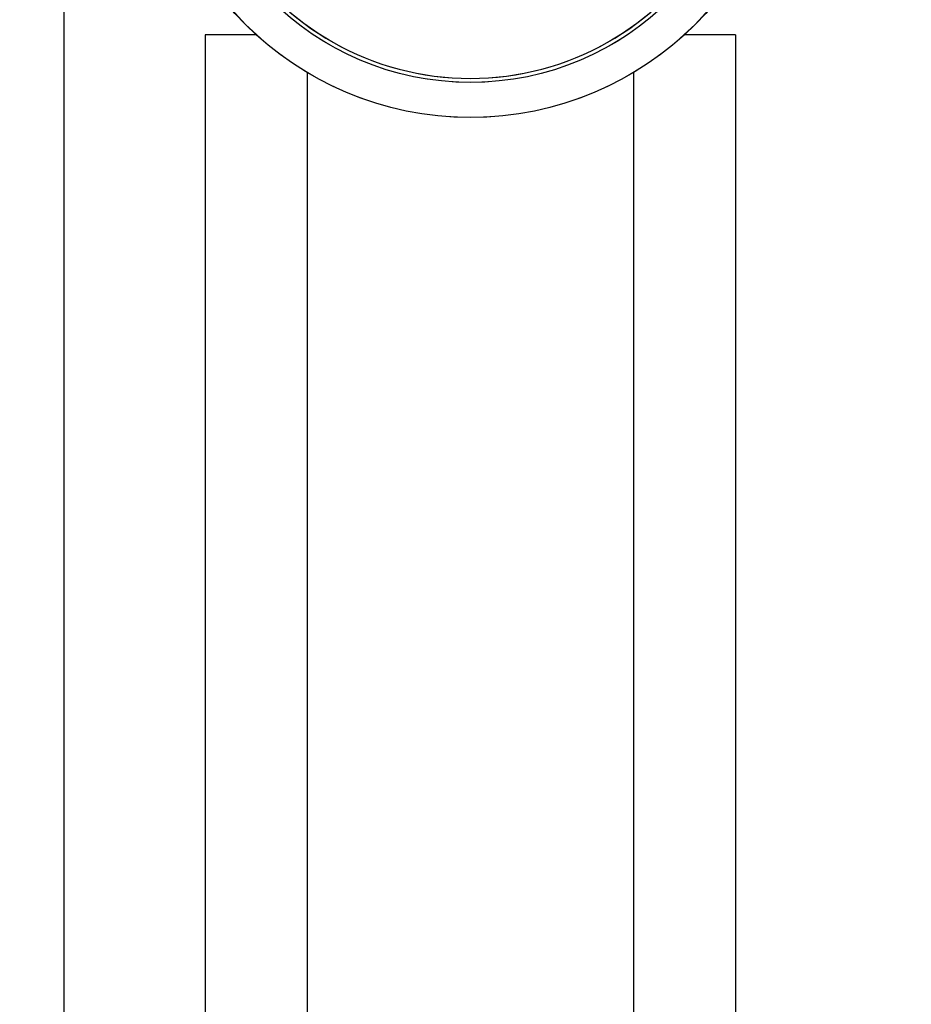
# Model space of a CAD drawing. Header units: inches. Extents: x 0.1 to 16.9, y 0.1 to 10.9.
# Tile 144 of 235: x 6.623 to 6.763, y 2.666 to 2.82. Entities that reach past the tile are written whole.
import ezdxf

# ---------------------------------------------------------------- set-up
doc = ezdxf.new("R2010")
doc.units = ezdxf.units.IN
doc.header["$MEASUREMENT"] = 0
doc.linetypes.add('PHANTOM', pattern=[0.49999999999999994, 0.25, -0.05, 0.05, -0.05, 0.05, -0.05])
doc.layers.add('FORMAT', color=7, linetype='Continuous')
doc.styles.add('SLDTEXTSTYLE0', font='TXT', dxfattribs={"width": 0.75})
doc.dimstyles.new('SLDDIMSTYLE5', dxfattribs={"dimtxt": 0.125, "dimasz": 0.13, "dimexe": 0, "dimexo": 0.0625, "dimgap": 0.03125, "dimtad": 0, "dimtih": 1, "dimtoh": 1, "dimlfac": 15, "dimrnd": 1e-09, "dimzin": 4, "dimdsep": 46, "dimtxsty": 'SLDTEXTSTYLE0', "dimsah": 1, "dimcen": 0.09, "dimadec": 0, "dimazin": 1, "dimtfac": 1, "dimtmove": 0, "dimatfit": 0, "dimfxl": 0, "dimfrac": 2, "dimtolj": 1, "dimtzin": 12, "dimarcsym": 0})

# ---------------------------------------------------------------- blocks, each defined once
blk = doc.blocks.new('_D_21')
at = {"layer": 'FORMAT'}
for p, q in [((7.424901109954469, 4.15645176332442), (7.38681517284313, 4.15645176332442)), ((7.38681517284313, 4.15645176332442), (7.38681517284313, 3.958014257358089)), ((7.748165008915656, 4.15645176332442), (7.786250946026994, 4.15645176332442)), ((7.786250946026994, 4.15645176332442), (7.786250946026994, 3.958014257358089)), ((6.396999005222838, 3.976417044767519), (6.146999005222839, 3.976417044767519)), ((6.596999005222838, 3.976417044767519), (7.305282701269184, 3.976417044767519)), ((7.38681517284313, 3.958014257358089), (7.424901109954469, 3.958014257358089)), ((7.786250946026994, 3.958014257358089), (7.748165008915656, 3.958014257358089))]:
    blk.add_line(p, q, dxfattribs=at)
for points in [[(6.396999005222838, 3.976417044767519), (6.266999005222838, 3.996417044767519), (6.266999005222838, 3.956417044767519)], [(6.596999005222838, 3.976417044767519), (6.726999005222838, 3.956417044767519), (6.726999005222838, 3.996417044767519)]]:
    blk.add_solid(points, dxfattribs=at)
at = {"layer": 'FORMAT', "char_height": 0.125, "attachment_point": 1, "style": 'SLDTEXTSTYLE0'}
for s, insert in [('76.2', (7.424901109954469, 4.119147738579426)), ('%%c', (7.33064329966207, 3.93212516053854)), ('3.00', (7.519158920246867, 3.93212516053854))]:
    blk.add_mtext(s, dxfattribs=dict(at, insert=insert))

msp = doc.modelspace()

# ---------------------------------------------------------------- linework, layer by layer
at = {"color": 7, "linetype": 'Continuous', "lineweight": 25}
for p, q in [((6.630332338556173, 2.563373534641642), (6.630332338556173, 2.832206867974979)), ((6.65249900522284, 2.818073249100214), (6.65249900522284, 2.225340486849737)), ((6.66049900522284, 2.818073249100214), (6.65249900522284, 2.818073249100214)), ((6.735832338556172, 2.818073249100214), (6.727832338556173, 2.818073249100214)), ((6.735832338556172, 2.818073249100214), (6.735832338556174, 2.225340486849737)), ((6.66849900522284, 2.812130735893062), (6.66849900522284, 2.231283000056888)), ((6.719832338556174, 2.812130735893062), (6.719832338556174, 2.231283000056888))]:
    msp.add_line(p, q, dxfattribs=at)
at = {"color": 7, "linetype": 'PHANTOM', "lineweight": 18}
for p, q in [((6.630332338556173, 2.563373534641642), (6.630332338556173, 2.832206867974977)), ((6.630332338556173, 2.563373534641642), (6.630332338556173, 2.832206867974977)), ((6.630332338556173, 2.563373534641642), (6.630332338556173, 2.832206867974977)), ((6.652499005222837, 2.818073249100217), (6.65249900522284, 2.225340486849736)), ((6.660499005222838, 2.818073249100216), (6.652499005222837, 2.818073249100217)), ((6.652499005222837, 2.818073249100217), (6.65249900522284, 2.225340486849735)), ((6.660499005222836, 2.818073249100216), (6.652499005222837, 2.818073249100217)), ((6.652499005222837, 2.818073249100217), (6.65249900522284, 2.225340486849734)), ((6.660499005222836, 2.818073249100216), (6.652499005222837, 2.818073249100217)), ((6.735832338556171, 2.818073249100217), (6.727832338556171, 2.818073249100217)), ((6.73583233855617, 2.818073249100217), (6.727832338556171, 2.818073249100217)), ((6.73583233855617, 2.818073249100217), (6.727832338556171, 2.818073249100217)), ((6.735832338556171, 2.818073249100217), (6.735832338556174, 2.225340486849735)), ((6.73583233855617, 2.818073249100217), (6.735832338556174, 2.225340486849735)), ((6.73583233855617, 2.818073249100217), (6.735832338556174, 2.225340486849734)), ((6.668499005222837, 2.812130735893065), (6.66849900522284, 2.231283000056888)), ((6.668499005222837, 2.812130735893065), (6.66849900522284, 2.231283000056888)), ((6.668499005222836, 2.812130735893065), (6.66849900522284, 2.231283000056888)), ((6.719832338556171, 2.812130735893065), (6.719832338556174, 2.231283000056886)), ((6.71983233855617, 2.812130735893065), (6.719832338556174, 2.231283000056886)), ((6.71983233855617, 2.812130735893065), (6.719832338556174, 2.231283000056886))]:
    msp.add_line(p, q, dxfattribs=at)
at = {"color": 7, "linetype": 'Continuous', "lineweight": 25}
for radius in [0.04999999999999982, 0.04446666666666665]:
    msp.add_circle((6.694165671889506, 2.855040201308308), radius, dxfattribs=at)
at = {"color": 7, "linetype": 'PHANTOM', "lineweight": 18}
for radius in [0.04999999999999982, 0.04999999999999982, 0.04999999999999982, 0.04446666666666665, 0.04446666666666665, 0.04446666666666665]:
    msp.add_circle((6.694165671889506, 2.855040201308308), radius, dxfattribs=at)
at = {"color": 7, "linetype": 'Continuous', "lineweight": 25}
msp.add_arc((6.694165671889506, 2.855040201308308), 0.0438333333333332, 211.1835108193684, 328.8164891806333, dxfattribs=at)
at = {"color": 7, "linetype": 'PHANTOM', "lineweight": 18}
for radius, start, end in [(0.04383333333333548, 211.183510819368, 328.8164891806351), (0.04383333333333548, 211.1835108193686, 328.8164891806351), (0.04383333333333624, 211.1835108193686, 328.8164891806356)]:
    msp.add_arc((6.694165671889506, 2.855040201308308), radius, start, end, dxfattribs=at)

# ---------------------------------------------------------------- dimensions: what is measured, and where the dimension line sits
at = {"layer": 'FORMAT'}
dim = msp.add_linear_dim(base=(6.396999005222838, 3.97641704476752), p1=(6.596999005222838, 2.561290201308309), p2=(6.396999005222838, 2.561290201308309), text='%%c<>', dimstyle='SLDDIMSTYLE5', dxfattribs=at)
dim.commit()
dim.dimension.update_dxf_attribs({"geometry": '_D_21', "text_midpoint": (7.586533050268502, 3.97641704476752), "dimtype": 160})

doc.saveas('drawing.dxf')
